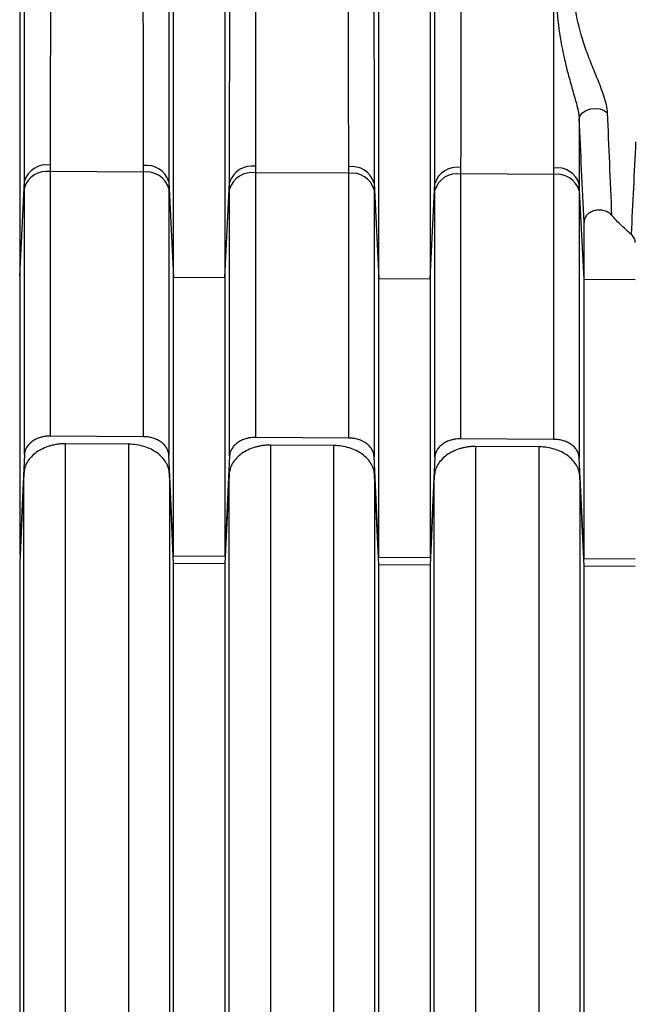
# Model space of a CAD drawing. Header units: millimetres. Extents: x -103 to 103, y 0 to 140.
# Tile 9 of 30: x -75 to -63, y 88 to 107. Entities that reach past the tile are written whole.
import ezdxf

# ---------------------------------------------------------------- set-up
doc = ezdxf.new("R2010")
doc.units = ezdxf.units.MM

msp = doc.modelspace()

# ---------------------------------------------------------------- linework, layer by layer
at = {"color": 7, "linetype": 'Continuous', "lineweight": 25}
for p, q in [((-75.45, 126.726), (-75.45, 97.032)), ((-72.45, 97.012), (-72.45, 126.746)), ((-71.45, 126.752), (-71.45, 97.006)), ((-68.45, 96.986), (-68.45, 126.772)), ((-67.45, 126.779), (-67.45, 96.979)), ((-73.037, 104.487), (-74.855, 104.497)), ((-69.037, 104.464), (-70.855, 104.474)), ((-65.037, 104.441), (-66.855, 104.451)), ((-75.45, 102.457), (-75.359, 104.309)), ((-72.542, 104.299), (-72.45, 102.44)), ((-71.45, 102.434), (-71.359, 104.286)), ((-68.542, 104.276), (-68.45, 102.417)), ((-67.45, 102.411), (-67.359, 104.263)), ((-64.45, 102.394), (-64.542, 104.253)), ((-64.45, 96.96), (-64.45, 103.507)), ((-72.45, 102.44), (-71.45, 102.434)), ((-68.45, 102.417), (-67.45, 102.411)), ((-63.45, 102.388), (-64.45, 102.394)), ((-73.037, 99.332), (-74.855, 99.344)), ((-69.037, 99.306), (-70.855, 99.318)), ((-65.037, 99.28), (-66.855, 99.292)), ((-73.324, 99.185), (-74.562, 99.193)), ((-69.324, 99.159), (-70.562, 99.167)), ((-65.324, 99.133), (-66.562, 99.141)), ((-75.359, 98.983), (-75.45, 97.032)), ((-72.45, 97.012), (-72.542, 98.972)), ((-71.359, 98.957), (-71.45, 97.006)), ((-68.45, 96.986), (-68.542, 98.946)), ((-67.359, 98.931), (-67.45, 96.979)), ((-64.45, 96.96), (-64.542, 98.919)), ((-75.369, 98.616), (-75.45, 96.883)), ((-72.45, 96.863), (-72.532, 98.608)), ((-71.369, 98.59), (-71.45, 96.857)), ((-68.45, 96.837), (-68.532, 98.582)), ((-67.369, 98.564), (-67.45, 96.831)), ((-64.45, 96.811), (-64.532, 98.556)), ((-72.45, 97.012), (-71.45, 97.006)), ((-68.45, 96.986), (-67.45, 96.979)), ((-64.45, 96.96), (-63.45, 96.953)), ((-75.45, 96.883), (-75.45, 69.107)), ((-71.45, 96.857), (-72.45, 96.863)), ((-72.45, 69.089), (-72.45, 96.863)), ((-71.45, 96.857), (-71.45, 69.083)), ((-67.45, 96.831), (-68.45, 96.837)), ((-68.45, 69.065), (-68.45, 96.837)), ((-67.45, 96.831), (-67.45, 69.059)), ((-63.45, 96.804), (-64.45, 96.811)), ((-64.45, 69.041), (-64.45, 96.811))]:
    msp.add_line(p, q, dxfattribs=at)
at = {"color": 7, "linetype": 'Continuous', "lineweight": 25, "flags": 128}
msp.add_lwpolyline([(-64.543, 105.526), (-64.527, 105.588), (-64.482, 105.645), (-64.413, 105.69), (-64.326, 105.719), (-64.232, 105.729), (-64.138, 105.719), (-64.055, 105.69), (-63.991, 105.645)], dxfattribs=at)
at = {"color": 7, "linetype": 'Continuous', "lineweight": 25}
for centre, radius, start, end in [((-74.926, 104.177), 0.452, 80.9103, 163.0581), ((-72.972, 104.169), 0.449, 16.7248, 98.406), ((-70.926, 104.154), 0.452, 80.9105, 163.0588), ((-68.972, 104.146), 0.449, 16.7244, 98.4056), ((-66.926, 104.131), 0.452, 80.9108, 163.0595), ((-64.972, 104.123), 0.449, 16.7234, 98.4054), ((-74.925, 104.05), 0.452, 81.0599, 163.4487), ((-72.973, 104.042), 0.449, 16.3365, 98.2483), ((-70.925, 104.027), 0.452, 81.0599, 163.4487), ((-68.973, 104.019), 0.449, 16.3365, 98.2483), ((-66.925, 104.004), 0.452, 81.0599, 163.4487), ((-64.973, 103.996), 0.449, 16.3365, 98.2483)]:
    msp.add_arc(centre, radius, start, end, dxfattribs=at)
for points, knots in [([(-75.359, 104.309), (-75.358, 104.425), (-75.358, 104.659), (-75.358, 105.016), (-75.358, 105.377), (-75.358, 105.743), (-75.357, 106.112), (-75.357, 106.485), (-75.356, 106.86), (-75.356, 107.238), (-75.356, 107.619), (-75.355, 108.001), (-75.354, 108.384), (-75.354, 108.769), (-75.353, 109.154), (-75.352, 109.539), (-75.352, 109.925), (-75.351, 110.309), (-75.35, 110.694), (-75.349, 111.077), (-75.348, 111.459), (-75.347, 111.839), (-75.346, 112.217), (-75.345, 112.594), (-75.344, 112.967), (-75.343, 113.338), (-75.341, 113.707), (-75.339, 114.437), (-75.335, 115.514), (-75.328, 116.915), (-75.321, 118.24), (-75.314, 119.43), (-75.306, 120.494), (-75.298, 121.443), (-75.289, 122.343), (-75.28, 123.191), (-75.27, 123.99), (-75.262, 124.5), (-75.258, 124.748)], [0, 0, 0, 0, 0.021105, 0.042096, 0.062967, 0.083714, 0.10433, 0.124811, 0.145153, 0.16535, 0.185397, 0.205291, 0.225027, 0.2446, 0.264008, 0.283246, 0.302311, 0.321198, 0.339906, 0.358431, 0.376769, 0.394918, 0.412876, 0.43064, 0.448208, 0.465577, 0.482746, 0.499713, 0.56747, 0.631775, 0.692573, 0.749838, 0.796207, 0.840679, 0.883271, 0.924005, 0.962906, 1, 1, 1, 1]), ([(-72.642, 124.759), (-72.64, 124.625), (-72.636, 124.353), (-72.631, 123.936), (-72.625, 123.503), (-72.62, 123.056), (-72.614, 122.594), (-72.609, 122.117), (-72.605, 121.625), (-72.6, 121.118), (-72.596, 120.596), (-72.591, 120.059), (-72.586, 119.284), (-72.579, 118.244), (-72.572, 116.918), (-72.566, 115.516), (-72.561, 114.332), (-72.558, 113.387), (-72.556, 112.696), (-72.554, 111.996), (-72.552, 111.289), (-72.55, 110.577), (-72.549, 109.862), (-72.547, 109.145), (-72.546, 108.43), (-72.545, 107.717), (-72.544, 107.011), (-72.543, 106.313), (-72.543, 105.626), (-72.542, 104.95), (-72.542, 104.516), (-72.542, 104.299)], [0, 0, 0, 0, 0.020029, 0.04059, 0.061687, 0.083326, 0.105509, 0.128241, 0.151526, 0.175368, 0.199768, 0.224732, 0.25026, 0.307503, 0.368278, 0.432557, 0.500287, 0.531955, 0.564316, 0.597356, 0.631061, 0.665412, 0.700393, 0.735983, 0.772158, 0.808894, 0.846165, 0.883943, 0.922196, 0.960893, 1, 1, 1, 1]), ([(-71.359, 104.286), (-71.358, 104.403), (-71.358, 104.636), (-71.358, 104.995), (-71.358, 105.357), (-71.358, 105.723), (-71.357, 106.094), (-71.357, 106.467), (-71.356, 106.844), (-71.356, 107.223), (-71.356, 107.604), (-71.355, 107.987), (-71.354, 108.372), (-71.354, 108.757), (-71.353, 109.143), (-71.352, 109.53), (-71.352, 109.916), (-71.351, 110.302), (-71.35, 110.687), (-71.349, 111.071), (-71.348, 111.454), (-71.347, 111.835), (-71.346, 112.214), (-71.345, 112.592), (-71.344, 112.966), (-71.343, 113.338), (-71.341, 113.707), (-71.339, 114.44), (-71.335, 115.519), (-71.328, 116.924), (-71.321, 118.252), (-71.314, 119.445), (-71.306, 120.511), (-71.298, 121.463), (-71.289, 122.364), (-71.279, 123.214), (-71.269, 124.015), (-71.262, 124.526), (-71.258, 124.775)], [0, 0, 0, 0, 0.021107, 0.0421, 0.062974, 0.083722, 0.104341, 0.124824, 0.145167, 0.165365, 0.185414, 0.205309, 0.225045, 0.24462, 0.264028, 0.283266, 0.302331, 0.321218, 0.339925, 0.358449, 0.376786, 0.394934, 0.41289, 0.430652, 0.448217, 0.465584, 0.48275, 0.499713, 0.567479, 0.631786, 0.692581, 0.749838, 0.796214, 0.84069, 0.883284, 0.924017, 0.962914, 1, 1, 1, 1]), ([(-68.643, 124.786), (-68.641, 124.651), (-68.637, 124.38), (-68.631, 123.961), (-68.625, 123.529), (-68.62, 123.081), (-68.615, 122.618), (-68.61, 122.14), (-68.605, 121.648), (-68.6, 121.14), (-68.596, 120.617), (-68.592, 120.079), (-68.586, 119.301), (-68.579, 118.26), (-68.572, 116.931), (-68.566, 115.526), (-68.561, 114.339), (-68.558, 113.392), (-68.556, 112.699), (-68.554, 111.997), (-68.552, 111.288), (-68.55, 110.574), (-68.549, 109.856), (-68.547, 109.137), (-68.546, 108.42), (-68.545, 107.705), (-68.544, 106.997), (-68.543, 106.296), (-68.543, 105.607), (-68.542, 104.929), (-68.542, 104.494), (-68.542, 104.276)], [0, 0, 0, 0, 0.020001, 0.040538, 0.061613, 0.083233, 0.105399, 0.128118, 0.151391, 0.175224, 0.199619, 0.224579, 0.250107, 0.307323, 0.368074, 0.432333, 0.500047, 0.531722, 0.56409, 0.59714, 0.630856, 0.665221, 0.700218, 0.735824, 0.772018, 0.808775, 0.846067, 0.883868, 0.922145, 0.960867, 1, 1, 1, 1]), ([(-67.359, 104.263), (-67.358, 104.38), (-67.358, 104.614), (-67.358, 104.973), (-67.358, 105.337), (-67.358, 105.704), (-67.357, 106.075), (-67.357, 106.45), (-67.356, 106.827), (-67.356, 107.208), (-67.356, 107.59), (-67.355, 107.974), (-67.354, 108.359), (-67.354, 108.746), (-67.353, 109.133), (-67.352, 109.52), (-67.352, 109.907), (-67.351, 110.294), (-67.35, 110.68), (-67.349, 111.065), (-67.348, 111.449), (-67.347, 111.831), (-67.346, 112.212), (-67.345, 112.589), (-67.344, 112.965), (-67.343, 113.338), (-67.341, 113.708), (-67.339, 114.442), (-67.335, 115.524), (-67.328, 116.932), (-67.321, 118.264), (-67.314, 119.46), (-67.306, 120.528), (-67.297, 121.482), (-67.289, 122.386), (-67.279, 123.238), (-67.269, 124.04), (-67.262, 124.552), (-67.258, 124.801)], [0, 0, 0, 0, 0.02111, 0.042105, 0.062981, 0.083731, 0.104351, 0.124836, 0.145181, 0.16538, 0.18543, 0.205326, 0.225064, 0.244639, 0.264048, 0.283286, 0.30235, 0.321238, 0.339944, 0.358467, 0.376803, 0.394949, 0.412904, 0.430664, 0.448226, 0.46559, 0.482753, 0.499714, 0.567487, 0.631797, 0.692589, 0.749837, 0.796221, 0.840702, 0.883297, 0.924028, 0.962921, 1, 1, 1, 1]), ([(-74.757, 124.39), (-74.759, 124.272), (-74.763, 124.031), (-74.768, 123.661), (-74.773, 123.277), (-74.778, 122.877), (-74.782, 122.461), (-74.787, 122.031), (-74.791, 121.585), (-74.795, 121.124), (-74.799, 120.648), (-74.803, 120.157), (-74.807, 119.651), (-74.811, 119.13), (-74.814, 118.594), (-74.817, 118.045), (-74.821, 117.482), (-74.824, 116.905), (-74.827, 116.316), (-74.829, 115.715), (-74.832, 115.102), (-74.834, 114.479), (-74.837, 113.845), (-74.839, 113.203), (-74.841, 112.552), (-74.843, 111.895), (-74.845, 111.231), (-74.846, 110.564), (-74.848, 109.893), (-74.849, 109.221), (-74.85, 108.549), (-74.851, 107.878), (-74.852, 107.211), (-74.853, 106.549), (-74.854, 105.895), (-74.854, 105.249), (-74.854, 104.833), (-74.855, 104.623)], [0, 0, 0, 0, 0.018186, 0.036983, 0.056391, 0.076409, 0.097039, 0.118279, 0.14013, 0.162593, 0.185666, 0.20935, 0.233645, 0.258551, 0.284067, 0.310195, 0.336934, 0.364283, 0.392244, 0.420815, 0.449997, 0.479791, 0.510195, 0.54121, 0.572836, 0.605073, 0.637921, 0.67138, 0.705449, 0.74013, 0.775421, 0.811324, 0.847837, 0.884962, 0.922697, 0.961043, 1, 1, 1, 1]), ([(-73.037, 104.613), (-73.037, 104.725), (-73.037, 104.946), (-73.037, 105.284), (-73.038, 105.626), (-73.038, 105.97), (-73.038, 106.317), (-73.039, 106.666), (-73.039, 107.017), (-73.04, 107.37), (-73.04, 107.724), (-73.041, 108.079), (-73.041, 108.435), (-73.042, 108.792), (-73.042, 109.149), (-73.043, 109.506), (-73.044, 109.862), (-73.045, 110.219), (-73.045, 110.574), (-73.046, 110.929), (-73.047, 111.283), (-73.048, 111.635), (-73.049, 111.986), (-73.05, 112.336), (-73.051, 112.683), (-73.052, 113.029), (-73.053, 113.372), (-73.054, 113.713), (-73.056, 114.051), (-73.057, 114.387), (-73.058, 114.72), (-73.06, 115.05), (-73.061, 115.378), (-73.062, 115.702), (-73.064, 116.023), (-73.065, 116.34), (-73.067, 116.654), (-73.068, 116.965), (-73.07, 117.272), (-73.072, 117.575), (-73.073, 117.875), (-73.075, 118.17), (-73.077, 118.462), (-73.079, 118.75), (-73.081, 119.034), (-73.082, 119.314), (-73.084, 119.589), (-73.086, 119.861), (-73.088, 120.128), (-73.091, 120.392), (-73.093, 120.651), (-73.095, 120.905), (-73.097, 121.156), (-73.099, 121.402), (-73.101, 121.644), (-73.104, 121.882), (-73.106, 122.115), (-73.108, 122.344), (-73.111, 122.569), (-73.113, 122.789), (-73.116, 123.005), (-73.118, 123.217), (-73.121, 123.425), (-73.124, 123.628), (-73.126, 123.827), (-73.129, 124.022), (-73.132, 124.213), (-73.134, 124.338), (-73.135, 124.4)], [0, 0, 0, 0, 0.020735, 0.041298, 0.061689, 0.081908, 0.101955, 0.121831, 0.141535, 0.161067, 0.180428, 0.199616, 0.218633, 0.237478, 0.256151, 0.274653, 0.292982, 0.31114, 0.329126, 0.34694, 0.364583, 0.382053, 0.399352, 0.416479, 0.433434, 0.450218, 0.46683, 0.48327, 0.499538, 0.515634, 0.531558, 0.547311, 0.562892, 0.578301, 0.593539, 0.608604, 0.623498, 0.63822, 0.65277, 0.667148, 0.681355, 0.69539, 0.709253, 0.722944, 0.736464, 0.749811, 0.762987, 0.775991, 0.788824, 0.801484, 0.813973, 0.82629, 0.838435, 0.850408, 0.86221, 0.87384, 0.885298, 0.896584, 0.907699, 0.918642, 0.929413, 0.940012, 0.950439, 0.960695, 0.970779, 0.980691, 0.990431, 1, 1, 1, 1]), ([(-70.757, 124.416), (-70.759, 124.298), (-70.763, 124.058), (-70.768, 123.687), (-70.773, 123.302), (-70.777, 122.901), (-70.782, 122.485), (-70.787, 122.054), (-70.791, 121.607), (-70.795, 121.145), (-70.799, 120.668), (-70.803, 120.176), (-70.807, 119.669), (-70.81, 119.147), (-70.814, 118.61), (-70.817, 118.059), (-70.821, 117.495), (-70.824, 116.917), (-70.827, 116.327), (-70.829, 115.724), (-70.832, 115.109), (-70.834, 114.484), (-70.837, 113.849), (-70.839, 113.204), (-70.841, 112.552), (-70.843, 111.893), (-70.845, 111.228), (-70.846, 110.558), (-70.848, 109.886), (-70.849, 109.212), (-70.85, 108.537), (-70.851, 107.865), (-70.852, 107.196), (-70.853, 106.532), (-70.854, 105.876), (-70.854, 105.228), (-70.854, 104.811), (-70.855, 104.6)], [0, 0, 0, 0, 0.0181705, 0.0369527, 0.0563467, 0.0763526, 0.0969702, 0.1181997, 0.1400409, 0.162494, 0.1855589, 0.2092357, 0.2335242, 0.2584246, 0.2839369, 0.3100609, 0.3367968, 0.3641445, 0.3921041, 0.4206755, 0.4498587, 0.4796538, 0.5100607, 0.5410795, 0.57271, 0.6049525, 0.6378067, 0.6712728, 0.7053507, 0.7400405, 0.775342, 0.8112555, 0.8477807, 0.8849178, 0.9226667, 0.9610274, 1, 1, 1, 1]), ([(-69.037, 104.59), (-69.037, 104.702), (-69.037, 104.924), (-69.037, 105.263), (-69.038, 105.606), (-69.038, 105.951), (-69.038, 106.299), (-69.039, 106.649), (-69.039, 107.001), (-69.04, 107.355), (-69.04, 107.71), (-69.041, 108.067), (-69.041, 108.424), (-69.042, 108.781), (-69.042, 109.139), (-69.043, 109.497), (-69.044, 109.855), (-69.045, 110.212), (-69.045, 110.569), (-69.046, 110.925), (-69.047, 111.279), (-69.048, 111.633), (-69.049, 111.985), (-69.05, 112.335), (-69.051, 112.684), (-69.052, 113.03), (-69.053, 113.374), (-69.054, 113.716), (-69.056, 114.056), (-69.057, 114.392), (-69.058, 114.726), (-69.06, 115.057), (-69.061, 115.385), (-69.062, 115.71), (-69.064, 116.032), (-69.065, 116.35), (-69.067, 116.665), (-69.068, 116.977), (-69.07, 117.284), (-69.072, 117.588), (-69.073, 117.889), (-69.075, 118.185), (-69.077, 118.477), (-69.079, 118.766), (-69.081, 119.05), (-69.083, 119.331), (-69.085, 119.607), (-69.087, 119.879), (-69.089, 120.147), (-69.091, 120.411), (-69.093, 120.671), (-69.095, 120.926), (-69.097, 121.177), (-69.099, 121.424), (-69.102, 121.666), (-69.104, 121.904), (-69.106, 122.138), (-69.109, 122.367), (-69.111, 122.593), (-69.114, 122.813), (-69.116, 123.03), (-69.119, 123.242), (-69.121, 123.45), (-69.124, 123.654), (-69.127, 123.853), (-69.129, 124.048), (-69.132, 124.239), (-69.134, 124.365), (-69.135, 124.427)], [0, 0, 0, 0, 0.020743, 0.041314, 0.061713, 0.081939, 0.101994, 0.121877, 0.141588, 0.161126, 0.180493, 0.199687, 0.21871, 0.23756, 0.256239, 0.274745, 0.293079, 0.311242, 0.329232, 0.34705, 0.364696, 0.38217, 0.399472, 0.416602, 0.43356, 0.450346, 0.46696, 0.483402, 0.499671, 0.515769, 0.531695, 0.547448, 0.56303, 0.578439, 0.593677, 0.608742, 0.623636, 0.638357, 0.652906, 0.667284, 0.681489, 0.695522, 0.709383, 0.723072, 0.736589, 0.749934, 0.763107, 0.776108, 0.788937, 0.801594, 0.814079, 0.826392, 0.838532, 0.850501, 0.862298, 0.873922, 0.885375, 0.896655, 0.907764, 0.918701, 0.929465, 0.940058, 0.950478, 0.960726, 0.970803, 0.980707, 0.99044, 1, 1, 1, 1]), ([(-66.757, 124.443), (-66.759, 124.325), (-66.762, 124.084), (-66.767, 123.713), (-66.772, 123.327), (-66.777, 122.925), (-66.782, 122.509), (-66.786, 122.077), (-66.791, 121.629), (-66.795, 121.166), (-66.799, 120.688), (-66.803, 120.195), (-66.807, 119.687), (-66.81, 119.164), (-66.814, 118.626), (-66.817, 118.074), (-66.82, 117.508), (-66.824, 116.929), (-66.826, 116.337), (-66.829, 115.732), (-66.832, 115.116), (-66.834, 114.489), (-66.837, 113.852), (-66.839, 113.206), (-66.841, 112.552), (-66.843, 111.891), (-66.845, 111.224), (-66.846, 110.553), (-66.848, 109.878), (-66.849, 109.202), (-66.85, 108.526), (-66.851, 107.851), (-66.852, 107.18), (-66.853, 106.515), (-66.854, 105.857), (-66.854, 105.206), (-66.854, 104.788), (-66.855, 104.577)], [0, 0, 0, 0, 0.018155, 0.036923, 0.056303, 0.076296, 0.096902, 0.118121, 0.139952, 0.162396, 0.185452, 0.209122, 0.233404, 0.258299, 0.283807, 0.309927, 0.33666, 0.364006, 0.391965, 0.420536, 0.44972, 0.479517, 0.509927, 0.540949, 0.572584, 0.604832, 0.637693, 0.671166, 0.705252, 0.739951, 0.775263, 0.811187, 0.847724, 0.884874, 0.922637, 0.961012, 1, 1, 1, 1]), ([(-65.037, 104.567), (-65.037, 104.679), (-65.037, 104.902), (-65.037, 105.242), (-65.038, 105.586), (-65.038, 105.932), (-65.038, 106.281), (-65.039, 106.632), (-65.039, 106.985), (-65.04, 107.34), (-65.04, 107.696), (-65.041, 108.054), (-65.041, 108.412), (-65.042, 108.771), (-65.042, 109.13), (-65.043, 109.489), (-65.044, 109.847), (-65.045, 110.206), (-65.045, 110.563), (-65.046, 110.92), (-65.047, 111.276), (-65.048, 111.63), (-65.049, 111.983), (-65.05, 112.335), (-65.051, 112.684), (-65.052, 113.031), (-65.053, 113.377), (-65.055, 113.719), (-65.056, 114.06), (-65.057, 114.397), (-65.058, 114.732), (-65.06, 115.064), (-65.061, 115.393), (-65.062, 115.719), (-65.064, 116.041), (-65.065, 116.361), (-65.067, 116.676), (-65.069, 116.988), (-65.07, 117.297), (-65.072, 117.602), (-65.074, 117.903), (-65.075, 118.2), (-65.077, 118.493), (-65.079, 118.782), (-65.081, 119.067), (-65.083, 119.348), (-65.085, 119.625), (-65.087, 119.898), (-65.089, 120.166), (-65.091, 120.431), (-65.093, 120.691), (-65.095, 120.947), (-65.097, 121.198), (-65.099, 121.445), (-65.102, 121.688), (-65.104, 121.927), (-65.106, 122.161), (-65.109, 122.391), (-65.111, 122.616), (-65.114, 122.838), (-65.116, 123.055), (-65.119, 123.267), (-65.121, 123.475), (-65.124, 123.679), (-65.127, 123.879), (-65.13, 124.075), (-65.132, 124.266), (-65.134, 124.391), (-65.135, 124.454)], [0, 0, 0, 0, 0.020751, 0.04133, 0.061736, 0.081971, 0.102032, 0.121922, 0.141639, 0.161184, 0.180557, 0.199758, 0.218786, 0.237642, 0.256325, 0.274836, 0.293175, 0.311342, 0.329336, 0.347158, 0.364808, 0.382286, 0.399591, 0.416724, 0.433684, 0.450472, 0.467088, 0.483532, 0.499803, 0.515902, 0.531829, 0.547584, 0.563166, 0.578576, 0.593813, 0.608879, 0.623772, 0.638492, 0.653041, 0.667417, 0.681621, 0.695652, 0.709512, 0.723199, 0.736713, 0.750056, 0.763226, 0.776224, 0.789049, 0.801702, 0.814183, 0.826492, 0.838628, 0.850592, 0.862384, 0.874004, 0.885451, 0.896726, 0.907828, 0.918759, 0.929517, 0.940103, 0.950516, 0.960758, 0.970827, 0.980723, 0.990448, 1, 1, 1, 1]), ([(-64.549, 110.056), (-64.551, 110.089), (-64.557, 110.114), (-64.577, 110.134), (-64.592, 110.13), (-64.625, 110.098), (-64.643, 110.071), (-64.679, 110.005), (-64.696, 109.967), (-64.746, 109.843), (-64.776, 109.747), (-64.831, 109.546), (-64.856, 109.441), (-64.919, 109.121), (-64.95, 108.9), (-64.989, 108.455), (-64.997, 108.23), (-64.99, 107.789), (-64.976, 107.573), (-64.924, 107.144), (-64.886, 106.93), (-64.815, 106.614), (-64.789, 106.51), (-64.733, 106.301), (-64.704, 106.196), (-64.645, 105.988), (-64.615, 105.885), (-64.565, 105.688), (-64.545, 105.594), (-64.543, 105.526)], [0, 0, 0, 0, 0.03125, 0.03125, 0.0625, 0.0625, 0.09375, 0.09375, 0.125, 0.125, 0.1875, 0.1875, 0.25, 0.25, 0.375, 0.375, 0.5, 0.5, 0.625, 0.625, 0.75, 0.75, 0.8125, 0.8125, 0.875, 0.875, 0.9375, 0.9375, 1, 1, 1, 1]), ([(-63.906, 103.643), (-63.92, 103.982), (-63.949, 104.648), (-63.977, 105.317), (-63.991, 105.645)], [0, 0, 0, 0, 0.50896, 1, 1, 1, 1]), ([(-64.543, 105.526), (-64.543, 105.42), (-64.542, 105.206), (-64.542, 104.889), (-64.542, 104.569), (-64.542, 104.359), (-64.542, 104.253)], [0, 0, 0, 0, 0.2423001, 0.4897476, 0.7423225, 1, 1, 1, 1]), ([(-64.45, 103.507), (-64.466, 103.849), (-64.497, 104.52), (-64.527, 105.194), (-64.543, 105.526)], [0, 0, 0, 0, 0.508547, 1, 1, 1, 1]), ([(-63.906, 103.643), (-63.916, 103.653), (-63.935, 103.673), (-63.971, 103.699), (-64.011, 103.72), (-64.069, 103.74), (-64.148, 103.753), (-64.243, 103.741), (-64.33, 103.707), (-64.396, 103.652), (-64.442, 103.583), (-64.447, 103.533), (-64.45, 103.507)], [0, 0, 0, 0, 0.063643, 0.125524, 0.187213, 0.25029, 0.375199, 0.499917, 0.624358, 0.749687, 0.874472, 1, 1, 1, 1]), ([(-63.531, 103.274), (-63.575, 103.313), (-63.664, 103.391), (-63.79, 103.514), (-63.867, 103.6), (-63.906, 103.643)], [0, 0, 0, 0, 0.333331, 0.666425, 1, 1, 1, 1]), ([(-63.45, 103.113), (-63.451, 103.128), (-63.453, 103.157), (-63.47, 103.2), (-63.494, 103.24), (-63.519, 103.263), (-63.531, 103.274)], [0, 0, 0, 0, 0.249668, 0.500075, 0.750457, 1, 1, 1, 1]), ([(-74.855, 99.344), (-74.876, 99.344), (-74.918, 99.343), (-74.982, 99.333), (-75.054, 99.316), (-75.131, 99.287), (-75.206, 99.242), (-75.27, 99.187), (-75.317, 99.125), (-75.35, 99.056), (-75.356, 99.008), (-75.359, 98.983)], [0, 0, 0, 0, 0.081994, 0.165155, 0.250854, 0.373262, 0.500247, 0.621372, 0.749412, 0.87383, 1, 1, 1, 1]), ([(-72.542, 98.972), (-72.543, 98.987), (-72.546, 99.018), (-72.561, 99.065), (-72.586, 99.117), (-72.628, 99.173), (-72.689, 99.227), (-72.764, 99.272), (-72.848, 99.305), (-72.941, 99.328), (-73.005, 99.331), (-73.037, 99.332)], [0, 0, 0, 0, 0.082082, 0.165276, 0.250883, 0.373347, 0.500263, 0.621502, 0.74946, 0.873937, 1, 1, 1, 1]), ([(-70.855, 99.318), (-70.876, 99.317), (-70.918, 99.316), (-70.982, 99.307), (-71.054, 99.29), (-71.131, 99.26), (-71.206, 99.216), (-71.27, 99.161), (-71.317, 99.098), (-71.35, 99.03), (-71.356, 98.982), (-71.359, 98.957)], [0, 0, 0, 0, 0.081994, 0.165155, 0.250854, 0.373262, 0.500247, 0.621372, 0.749412, 0.87383, 1, 1, 1, 1]), ([(-68.542, 98.946), (-68.543, 98.961), (-68.546, 98.992), (-68.561, 99.039), (-68.586, 99.091), (-68.628, 99.147), (-68.689, 99.201), (-68.764, 99.246), (-68.848, 99.279), (-68.941, 99.302), (-69.005, 99.305), (-69.037, 99.306)], [0, 0, 0, 0, 0.0820822, 0.1652761, 0.2508832, 0.3733468, 0.5002628, 0.6215022, 0.7494601, 0.8739367, 1, 1, 1, 1]), ([(-66.855, 99.292), (-66.876, 99.291), (-66.918, 99.29), (-66.982, 99.281), (-67.054, 99.264), (-67.131, 99.234), (-67.206, 99.19), (-67.27, 99.135), (-67.317, 99.072), (-67.35, 99.003), (-67.356, 98.955), (-67.359, 98.931)], [0, 0, 0, 0, 0.0819942, 0.1651551, 0.2508537, 0.3732624, 0.5002466, 0.6213723, 0.7494122, 0.8738297, 1, 1, 1, 1]), ([(-64.542, 98.919), (-64.543, 98.935), (-64.546, 98.966), (-64.561, 99.013), (-64.586, 99.065), (-64.628, 99.12), (-64.689, 99.175), (-64.764, 99.22), (-64.848, 99.253), (-64.941, 99.276), (-65.005, 99.278), (-65.037, 99.28)], [0, 0, 0, 0, 0.082082, 0.165276, 0.250883, 0.373347, 0.500263, 0.621502, 0.74946, 0.873937, 1, 1, 1, 1]), ([(-74.562, 99.193), (-74.588, 99.193), (-74.64, 99.192), (-74.716, 99.184), (-74.792, 99.17), (-74.889, 99.145), (-75.005, 99.101), (-75.126, 99.03), (-75.227, 98.942), (-75.303, 98.841), (-75.355, 98.731), (-75.364, 98.654), (-75.369, 98.616)], [0, 0, 0, 0, 0.062681, 0.124884, 0.187205, 0.250238, 0.374637, 0.500001, 0.623549, 0.749286, 0.875014, 1, 1, 1, 1]), ([(-72.532, 98.608), (-72.533, 98.627), (-72.536, 98.665), (-72.55, 98.721), (-72.571, 98.776), (-72.607, 98.846), (-72.669, 98.93), (-72.768, 99.017), (-72.888, 99.089), (-73.024, 99.142), (-73.171, 99.178), (-73.273, 99.182), (-73.324, 99.185)], [0, 0, 0, 0, 0.062733, 0.124929, 0.187153, 0.249972, 0.374754, 0.50002, 0.623742, 0.749395, 0.875095, 1, 1, 1, 1]), ([(-70.562, 99.167), (-70.588, 99.167), (-70.64, 99.166), (-70.716, 99.158), (-70.792, 99.144), (-70.889, 99.119), (-71.005, 99.075), (-71.126, 99.004), (-71.227, 98.916), (-71.303, 98.815), (-71.355, 98.705), (-71.364, 98.628), (-71.369, 98.59)], [0, 0, 0, 0, 0.062681, 0.124884, 0.187205, 0.250238, 0.374637, 0.500001, 0.623549, 0.749286, 0.875014, 1, 1, 1, 1]), ([(-68.532, 98.582), (-68.533, 98.601), (-68.536, 98.639), (-68.55, 98.695), (-68.571, 98.749), (-68.607, 98.82), (-68.669, 98.904), (-68.768, 98.991), (-68.888, 99.063), (-69.024, 99.116), (-69.171, 99.152), (-69.273, 99.156), (-69.324, 99.159)], [0, 0, 0, 0, 0.062733, 0.124929, 0.187153, 0.249972, 0.374754, 0.50002, 0.623742, 0.749395, 0.875095, 1, 1, 1, 1]), ([(-66.562, 99.141), (-66.588, 99.14), (-66.64, 99.14), (-66.716, 99.132), (-66.792, 99.118), (-66.889, 99.093), (-67.005, 99.049), (-67.126, 98.978), (-67.227, 98.89), (-67.303, 98.789), (-67.355, 98.679), (-67.364, 98.602), (-67.369, 98.564)], [0, 0, 0, 0, 0.062681, 0.124884, 0.187205, 0.250238, 0.374637, 0.500001, 0.623549, 0.749286, 0.875014, 1, 1, 1, 1]), ([(-64.532, 98.556), (-64.533, 98.575), (-64.536, 98.613), (-64.55, 98.669), (-64.571, 98.723), (-64.607, 98.794), (-64.669, 98.878), (-64.768, 98.965), (-64.888, 99.037), (-65.024, 99.09), (-65.171, 99.125), (-65.273, 99.13), (-65.324, 99.133)], [0, 0, 0, 0, 0.062733, 0.124929, 0.187153, 0.249972, 0.374754, 0.50002, 0.623742, 0.749395, 0.875095, 1, 1, 1, 1]), ([(-75.369, 70.033), (-75.369, 70.542), (-75.369, 71.558), (-75.369, 73.093), (-75.369, 74.634), (-75.369, 76.183), (-75.369, 77.739), (-75.369, 79.303), (-75.369, 80.874), (-75.369, 82.452), (-75.369, 84.037), (-75.369, 85.629), (-75.369, 87.228), (-75.369, 88.834), (-75.369, 90.447), (-75.369, 92.067), (-75.369, 93.694), (-75.369, 95.328), (-75.369, 96.968), (-75.369, 98.067), (-75.369, 98.616)], [0, 0, 0, 0, 0.055561, 0.111124, 0.166689, 0.222255, 0.277822, 0.333389, 0.388956, 0.444522, 0.500086, 0.555648, 0.611207, 0.666763, 0.722316, 0.777864, 0.833406, 0.888944, 0.944475, 1, 1, 1, 1]), ([(-72.532, 98.608), (-72.532, 98.059), (-72.532, 96.96), (-72.532, 95.32), (-72.532, 93.686), (-72.532, 92.059), (-72.532, 90.439), (-72.532, 88.826), (-72.532, 87.22), (-72.532, 85.621), (-72.532, 84.029), (-72.532, 82.444), (-72.532, 80.866), (-72.532, 79.295), (-72.532, 77.732), (-72.532, 76.176), (-72.532, 74.627), (-72.532, 73.085), (-72.532, 71.551), (-72.532, 70.534), (-72.532, 70.026)], [0, 0, 0, 0, 0.055525, 0.111056, 0.166594, 0.222137, 0.277685, 0.333237, 0.388793, 0.444353, 0.499915, 0.555479, 0.611044, 0.666611, 0.722178, 0.777745, 0.833311, 0.888876, 0.944439, 1, 1, 1, 1]), ([(-71.369, 70.01), (-71.369, 70.518), (-71.369, 71.535), (-71.369, 73.069), (-71.369, 74.61), (-71.369, 76.159), (-71.369, 77.715), (-71.369, 79.278), (-71.369, 80.849), (-71.369, 82.427), (-71.369, 84.012), (-71.369, 85.604), (-71.369, 87.203), (-71.369, 88.809), (-71.369, 90.422), (-71.369, 92.042), (-71.369, 93.668), (-71.369, 95.302), (-71.369, 96.942), (-71.369, 98.041), (-71.369, 98.59)], [0, 0, 0, 0, 0.055561, 0.111124, 0.166689, 0.222255, 0.277822, 0.333389, 0.388956, 0.444522, 0.500086, 0.555648, 0.611207, 0.666763, 0.722316, 0.777864, 0.833407, 0.888944, 0.944475, 1, 1, 1, 1]), ([(-68.532, 98.582), (-68.532, 98.033), (-68.532, 96.934), (-68.532, 95.294), (-68.532, 93.66), (-68.532, 92.034), (-68.532, 90.414), (-68.532, 88.801), (-68.532, 87.195), (-68.532, 85.596), (-68.532, 84.004), (-68.532, 82.419), (-68.532, 80.841), (-68.532, 79.271), (-68.532, 77.707), (-68.532, 76.151), (-68.532, 74.603), (-68.532, 73.061), (-68.532, 71.527), (-68.532, 70.51), (-68.532, 70.002)], [0, 0, 0, 0, 0.055525, 0.111056, 0.166594, 0.222137, 0.277685, 0.333237, 0.388793, 0.444352, 0.499914, 0.555479, 0.611044, 0.666611, 0.722178, 0.777745, 0.833311, 0.888876, 0.944439, 1, 1, 1, 1]), ([(-67.369, 69.986), (-67.369, 70.494), (-67.369, 71.511), (-67.369, 73.045), (-67.369, 74.586), (-67.369, 76.135), (-67.369, 77.691), (-67.369, 79.254), (-67.369, 80.824), (-67.369, 82.402), (-67.369, 83.987), (-67.369, 85.579), (-67.369, 87.178), (-67.369, 88.784), (-67.369, 90.396), (-67.369, 92.016), (-67.369, 93.643), (-67.369, 95.276), (-67.369, 96.916), (-67.369, 98.015), (-67.369, 98.564)], [0, 0, 0, 0, 0.055561, 0.111124, 0.166689, 0.222255, 0.277822, 0.333389, 0.388956, 0.444522, 0.500086, 0.555648, 0.611207, 0.666763, 0.722316, 0.777864, 0.833406, 0.888944, 0.944475, 1, 1, 1, 1]), ([(-64.532, 98.556), (-64.532, 98.007), (-64.532, 96.908), (-64.532, 95.268), (-64.532, 93.635), (-64.532, 92.008), (-64.532, 90.389), (-64.532, 88.776), (-64.532, 87.17), (-64.532, 85.571), (-64.532, 83.979), (-64.532, 82.394), (-64.532, 80.817), (-64.532, 79.246), (-64.532, 77.683), (-64.532, 76.127), (-64.532, 74.578), (-64.532, 73.037), (-64.532, 71.503), (-64.532, 70.486), (-64.532, 69.978)], [0, 0, 0, 0, 0.055525, 0.111056, 0.166594, 0.222137, 0.277685, 0.333237, 0.388793, 0.444353, 0.499915, 0.555479, 0.611045, 0.666611, 0.722178, 0.777745, 0.833311, 0.888876, 0.944439, 1, 1, 1, 1])]:
    msp.add_open_spline(points, degree=3, knots=knots, dxfattribs=at)
at = {"color": 8, "linetype": 'Continuous', "lineweight": 25}
msp.add_open_spline([(-63.991, 105.645), (-63.995, 105.74), (-64.025, 105.855), (-64.099, 106.082), (-64.143, 106.194), (-64.231, 106.413), (-64.276, 106.521), (-64.358, 106.73), (-64.397, 106.832), (-64.503, 107.139), (-64.559, 107.341), (-64.637, 107.745), (-64.658, 107.948), (-64.663, 108.154)], degree=3, knots=[0, 0, 0, 0, 0.125, 0.125, 0.25, 0.25, 0.375, 0.375, 0.5, 0.5, 0.75, 0.75, 1, 1, 1, 1], dxfattribs=at)
at = {"color": 7, "linetype": 'Continuous', "lineweight": 25}
for points in [[(-63.444, 105.077), (-63.473, 104.476), (-63.502, 103.875), (-63.531, 103.274)], [(-74.855, 104.623), (-74.855, 104.581), (-74.855, 104.539), (-74.855, 104.497)], [(-73.037, 104.487), (-73.037, 104.529), (-73.037, 104.571), (-73.037, 104.613)], [(-70.855, 104.6), (-70.855, 104.558), (-70.855, 104.516), (-70.855, 104.474)], [(-69.037, 104.464), (-69.037, 104.506), (-69.037, 104.548), (-69.037, 104.59)], [(-66.855, 104.577), (-66.855, 104.535), (-66.855, 104.493), (-66.855, 104.451)], [(-74.855, 104.497), (-74.855, 102.769), (-74.855, 101.051), (-74.855, 99.344)], [(-73.037, 99.332), (-73.037, 101.039), (-73.037, 102.758), (-73.037, 104.487)], [(-70.855, 104.474), (-70.855, 102.745), (-70.855, 101.026), (-70.855, 99.318)], [(-69.037, 99.306), (-69.037, 101.014), (-69.037, 102.734), (-69.037, 104.464)], [(-66.855, 104.451), (-66.855, 102.721), (-66.855, 101.001), (-66.855, 99.292)], [(-65.037, 104.441), (-65.037, 104.483), (-65.037, 104.525), (-65.037, 104.567)], [(-65.037, 99.28), (-65.037, 100.989), (-65.037, 102.71), (-65.037, 104.441)], [(-75.359, 104.179), (-75.359, 104.222), (-75.359, 104.265), (-75.359, 104.309)], [(-72.542, 104.299), (-72.542, 104.255), (-72.542, 104.212), (-72.542, 104.169)], [(-71.359, 104.156), (-71.359, 104.199), (-71.359, 104.242), (-71.359, 104.286)], [(-68.542, 104.276), (-68.542, 104.232), (-68.542, 104.189), (-68.542, 104.146)], [(-67.359, 104.133), (-67.359, 104.176), (-67.359, 104.219), (-67.359, 104.263)], [(-64.542, 104.253), (-64.542, 104.209), (-64.542, 104.166), (-64.542, 104.123)], [(-75.359, 98.983), (-75.359, 100.704), (-75.359, 102.436), (-75.359, 104.179)], [(-72.542, 104.169), (-72.542, 102.425), (-72.542, 100.693), (-72.542, 98.972)], [(-71.359, 98.957), (-71.359, 100.679), (-71.359, 102.412), (-71.359, 104.156)], [(-68.542, 104.146), (-68.542, 102.401), (-68.542, 100.668), (-68.542, 98.946)], [(-67.359, 98.931), (-67.359, 100.654), (-67.359, 102.388), (-67.359, 104.133)], [(-64.542, 104.123), (-64.542, 102.377), (-64.542, 100.643), (-64.542, 98.919)], [(-74.562, 99.193), (-74.562, 89.263), (-74.562, 79.705), (-74.562, 70.552)], [(-73.324, 70.544), (-73.324, 79.698), (-73.324, 89.256), (-73.324, 99.185)], [(-70.562, 99.167), (-70.562, 89.238), (-70.562, 79.681), (-70.562, 70.528)], [(-69.324, 70.521), (-69.324, 79.673), (-69.324, 89.23), (-69.324, 99.159)], [(-66.562, 99.141), (-66.562, 89.213), (-66.562, 79.656), (-66.562, 70.504)], [(-65.324, 70.497), (-65.324, 79.649), (-65.324, 89.205), (-65.324, 99.133)]]:
    msp.add_open_spline(points, degree=3, dxfattribs=at)

doc.saveas('drawing.dxf')
